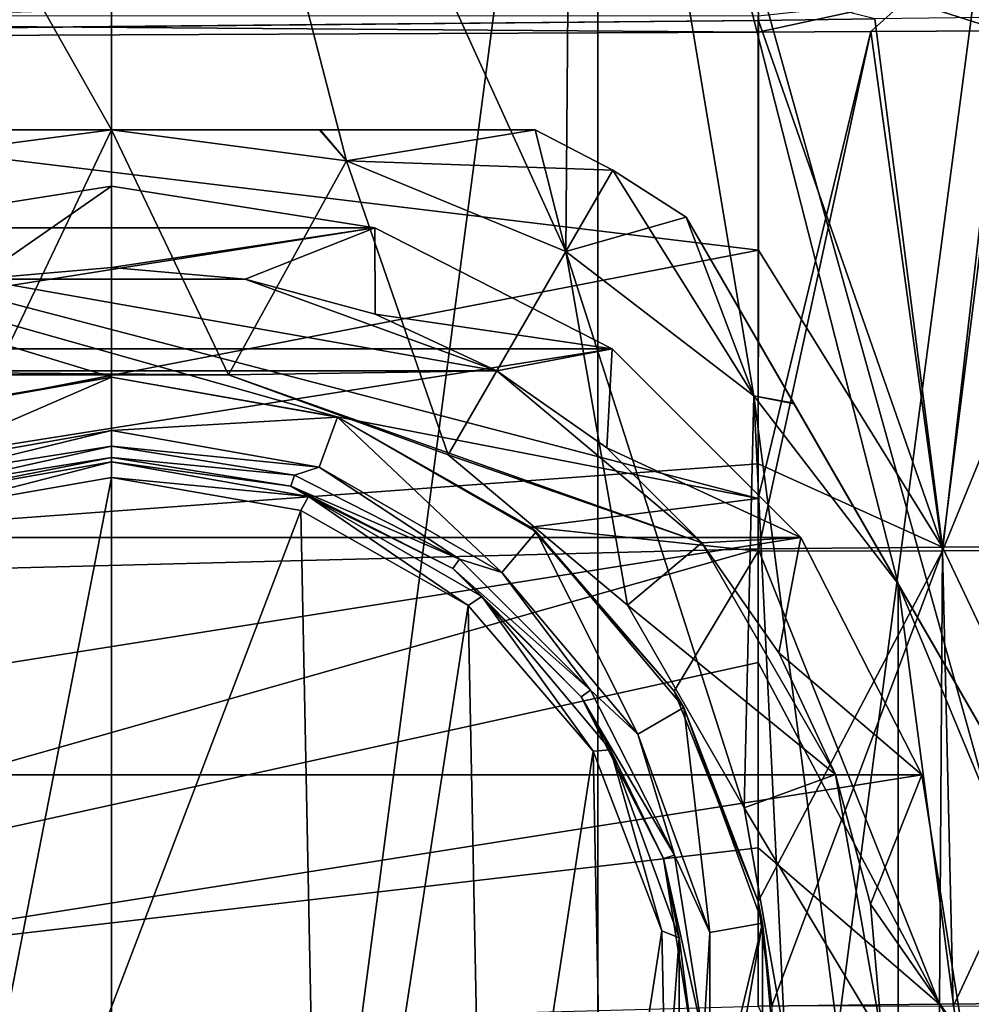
# Model space of a CAD drawing. Header units: millimetres. Extents: x -105 to 105, y -36 to 73.
# Tile 55 of 58: x 74 to 89, y 0 to 16. Entities that reach past the tile are written whole.
import ezdxf

# ---------------------------------------------------------------- set-up
doc = ezdxf.new("R2010")
doc.units = ezdxf.units.MM
doc.header["$LTSCALE"] = 81.481481
for name, color, linetype in [('231', 7, 'CONTINUOUS'), ('232', 7, 'CONTINUOUS'), ('233', 7, 'CONTINUOUS'), ('236', 7, 'CONTINUOUS'), ('237', 7, 'CONTINUOUS'), ('238', 7, 'CONTINUOUS'), ('239', 7, 'CONTINUOUS'), ('240', 7, 'CONTINUOUS'), ('241', 7, 'CONTINUOUS'), ('253', 7, 'CONTINUOUS'), ('254', 7, 'CONTINUOUS'), ('256', 7, 'CONTINUOUS'), ('257', 7, 'CONTINUOUS'), ('258', 7, 'CONTINUOUS'), ('261', 7, 'CONTINUOUS'), ('266', 7, 'CONTINUOUS'), ('267', 7, 'CONTINUOUS'), ('34', 7, 'CONTINUOUS'), ('35', 7, 'CONTINUOUS'), ('36', 7, 'CONTINUOUS'), ('37', 7, 'CONTINUOUS'), ('38', 7, 'CONTINUOUS'), ('56', 7, 'CONTINUOUS'), ('57', 7, 'CONTINUOUS'), ('58', 7, 'CONTINUOUS'), ('59', 7, 'CONTINUOUS'), ('60', 7, 'CONTINUOUS'), ('61', 7, 'CONTINUOUS'), ('62', 7, 'CONTINUOUS'), ('63', 7, 'CONTINUOUS'), ('64', 7, 'CONTINUOUS'), ('65', 7, 'CONTINUOUS'), ('66', 7, 'CONTINUOUS'), ('67', 7, 'CONTINUOUS'), ('71', 7, 'CONTINUOUS')]:
    doc.layers.add(name, color=color, linetype=linetype)

msp = doc.modelspace()

# ---------------------------------------------------------------- linework, layer by layer
at = {"layer": '231', "color": 7, "linetype": 'CONTINUOUS'}
for points in [[(75, 13.797, -68.386), (71.248, 13.303, -68.386), (73.134, 9.883, -68.386), (75, 13.797, -68.386)], [(76.866, 9.883, -68.386), (75, 13.797, -68.386), (73.134, 9.883, -68.386), (76.866, 9.883, -68.386)], [(78.752, 13.303, -68.386), (75, 13.797, -68.386), (76.866, 9.883, -68.386), (78.752, 13.303, -68.386)], [(80.375, 8.606, -68.386), (78.752, 13.303, -68.386), (76.866, 9.883, -68.386), (80.375, 8.606, -68.386)], [(82.25, 11.854, -68.386), (78.752, 13.303, -68.386), (80.375, 8.606, -68.386), (82.25, 11.854, -68.386)], [(83.235, 6.206, -68.386), (82.25, 11.854, -68.386), (80.375, 8.606, -68.386), (83.235, 6.206, -68.386)], [(85.253, 9.549, -68.386), (82.25, 11.854, -68.386), (85.101, 2.974, -68.386), (85.253, 9.549, -68.386)], [(85.101, 2.974, -68.386), (82.25, 11.854, -68.386), (83.235, 6.206, -68.386), (85.101, 2.974, -68.386)], [(85.75, -0.703, -68.386), (85.253, 9.549, -68.386), (85.101, 2.974, -68.386), (85.75, -0.703, -68.386)], [(87.557, 6.547, -68.386), (85.253, 9.549, -68.386), (87.557, -7.953, -68.386), (87.557, 6.547, -68.386)], [(87.557, -7.953, -68.386), (85.253, 9.549, -68.386), (85.75, -0.703, -68.386), (87.557, -7.953, -68.386)], [(89.006, 3.049, -68.386), (87.557, 6.547, -68.386), (89.006, -4.456, -68.386), (89.006, 3.049, -68.386)], [(89.006, -4.456, -68.386), (87.557, 6.547, -68.386), (87.557, -7.953, -68.386), (89.006, -4.456, -68.386)]]:
    msp.add_3dface(points, dxfattribs=at)
at = {"layer": '232', "color": 7, "linetype": 'CONTINUOUS'}
msp.add_3dface([(71.248, 13.303, -68.386), (75, 13.797, -68.386), (71.68, 13.797, -68.701), (71.248, 13.303, -68.386)], dxfattribs=at)
at = {"layer": '233', "color": 7, "linetype": 'CONTINUOUS'}
for points in [[(68.236, 13.797, -69.645), (71.68, 13.797, -68.701), (81.764, 13.797, -69.645), (68.236, 13.797, -69.645)], [(81.764, 13.797, -82.827), (68.236, 13.797, -69.645), (81.764, 13.797, -69.645), (81.764, 13.797, -82.827)], [(68.236, 13.797, -69.645), (81.764, 13.797, -82.827), (68.236, 13.797, -82.827), (68.236, 13.797, -69.645)], [(81.764, 13.797, -82.827), (78.32, 13.797, -83.771), (68.236, 13.797, -82.827), (81.764, 13.797, -82.827)], [(68.236, 13.797, -82.827), (78.32, 13.797, -83.771), (71.669, 13.797, -83.769), (68.236, 13.797, -82.827)], [(78.32, 13.797, -83.771), (75, 13.797, -84.086), (71.669, 13.797, -83.769), (78.32, 13.797, -83.771)], [(71.68, 13.797, -68.701), (75, 13.797, -68.386), (78.331, 13.797, -68.703), (71.68, 13.797, -68.701)], [(81.764, 13.797, -69.645), (71.68, 13.797, -68.701), (78.331, 13.797, -68.703), (81.764, 13.797, -69.645)]]:
    msp.add_3dface(points, dxfattribs=at)
at = {"layer": '236', "color": 7, "linetype": 'CONTINUOUS'}
msp.add_3dface([(71.669, 13.797, -83.769), (75, 13.797, -84.086), (71.247, 13.302, -84.086), (71.669, 13.797, -83.769)], dxfattribs=at)
at = {"layer": '237', "color": 7, "linetype": 'CONTINUOUS'}
for points in [[(75, 13.797, -84.086), (78.32, 13.797, -83.771), (78.753, 13.302, -84.086), (75, 13.797, -84.086)], [(78.32, 13.797, -83.771), (81.764, 13.797, -82.827), (78.753, 13.302, -84.086), (78.32, 13.797, -83.771)], [(81.764, 13.797, -82.827), (83, 13.153, -82.827), (78.753, 13.302, -84.086), (81.764, 13.797, -82.827)], [(78.753, 13.302, -84.086), (83, 13.153, -82.827), (82.25, 11.854, -84.086), (78.753, 13.302, -84.086)], [(83, 13.153, -82.827), (84.175, 12.404, -82.827), (82.25, 11.854, -84.086), (83, 13.153, -82.827)], [(82.25, 11.854, -84.086), (84.175, 12.404, -82.827), (85.253, 9.549, -84.086), (82.25, 11.854, -84.086)], [(84.175, 12.404, -82.827), (85.892, 9.431, -83.769), (85.253, 9.549, -84.086), (84.175, 12.404, -82.827)], [(85.892, 9.431, -83.769), (87.557, 6.547, -84.086), (85.253, 9.549, -84.086), (85.892, 9.431, -83.769)]]:
    msp.add_3dface(points, dxfattribs=at)
at = {"layer": '238', "color": 7, "linetype": 'CONTINUOUS'}
for points in [[(85.892, 9.431, -83.769), (84.175, 12.404, -82.827), (89.217, 3.671, -83.771), (85.892, 9.431, -83.769)], [(89.217, 3.671, -83.771), (84.175, 12.404, -82.827), (90.939, 0.689, -82.827), (89.217, 3.671, -83.771)], [(90.939, 0.689, -82.827), (84.175, 12.404, -82.827), (84.175, 12.404, -69.645), (90.939, 0.689, -82.827)], [(90.939, 0.689, -69.645), (90.939, 0.689, -82.827), (84.175, 12.404, -69.645), (90.939, 0.689, -69.645)], [(85.897, 9.422, -68.701), (90.939, 0.689, -69.645), (84.175, 12.404, -69.645), (85.897, 9.422, -68.701)], [(87.557, 6.547, -84.086), (85.892, 9.431, -83.769), (89.217, 3.671, -83.771), (87.557, 6.547, -84.086)], [(87.557, 6.547, -68.386), (89.223, 3.662, -68.703), (85.897, 9.422, -68.701), (87.557, 6.547, -68.386)], [(89.223, 3.662, -68.703), (90.939, 0.689, -69.645), (85.897, 9.422, -68.701), (89.223, 3.662, -68.703)]]:
    msp.add_3dface(points, dxfattribs=at)
at = {"layer": '239', "color": 7, "linetype": 'CONTINUOUS'}
for points in [[(81.764, 13.797, -82.827), (81.764, 13.797, -69.645), (83, 13.153, -69.645), (81.764, 13.797, -82.827)], [(83, 13.153, -82.827), (81.764, 13.797, -82.827), (83, 13.153, -69.645), (83, 13.153, -82.827)], [(84.175, 12.404, -82.827), (83, 13.153, -82.827), (84.175, 12.404, -69.645), (84.175, 12.404, -82.827)], [(84.175, 12.404, -69.645), (83, 13.153, -82.827), (83, 13.153, -69.645), (84.175, 12.404, -69.645)]]:
    msp.add_3dface(points, dxfattribs=at)
at = {"layer": '240', "color": 7, "linetype": 'CONTINUOUS'}
for points in [[(75, 13.797, -68.386), (78.752, 13.303, -68.386), (78.331, 13.797, -68.703), (75, 13.797, -68.386)], [(78.752, 13.303, -68.386), (81.764, 13.797, -69.645), (78.331, 13.797, -68.703), (78.752, 13.303, -68.386)], [(78.752, 13.303, -68.386), (82.25, 11.854, -68.386), (81.764, 13.797, -69.645), (78.752, 13.303, -68.386)], [(81.764, 13.797, -69.645), (82.25, 11.854, -68.386), (83, 13.153, -69.645), (81.764, 13.797, -69.645)], [(82.25, 11.854, -68.386), (85.253, 9.549, -68.386), (83, 13.153, -69.645), (82.25, 11.854, -68.386)], [(85.253, 9.549, -68.386), (84.175, 12.404, -69.645), (83, 13.153, -69.645), (85.253, 9.549, -68.386)], [(85.253, 9.549, -68.386), (85.897, 9.422, -68.701), (84.175, 12.404, -69.645), (85.253, 9.549, -68.386)], [(85.253, 9.549, -68.386), (87.557, 6.547, -68.386), (85.897, 9.422, -68.701), (85.253, 9.549, -68.386)]]:
    msp.add_3dface(points, dxfattribs=at)
at = {"layer": '241', "color": 7, "linetype": 'CONTINUOUS'}
msp.add_3dface([(87.557, 6.547, -84.086), (89.217, 3.671, -83.771), (89.006, 3.05, -84.086), (87.557, 6.547, -84.086)], dxfattribs=at)
at = {"layer": '253', "color": 7, "linetype": 'CONTINUOUS'}
msp.add_3dface([(87.557, 6.547, -68.386), (89.006, 3.049, -68.386), (89.223, 3.662, -68.703), (87.557, 6.547, -68.386)], dxfattribs=at)
at = {"layer": '254', "color": 7, "linetype": 'CONTINUOUS'}
for points in [[(76.866, 9.883, -68.386), (73.134, 9.883, -68.386), (76.866, 9.883, -71.086), (76.866, 9.883, -68.386)], [(76.866, 9.883, -71.086), (73.134, 9.883, -68.386), (73.134, 9.883, -71.086), (76.866, 9.883, -71.086)], [(80.375, 8.606, -68.386), (76.866, 9.883, -68.386), (80.375, 8.607, -71.086), (80.375, 8.606, -68.386)], [(80.375, 8.607, -71.086), (76.866, 9.883, -68.386), (76.866, 9.883, -71.086), (80.375, 8.607, -71.086)], [(83.235, 6.207, -71.086), (80.375, 8.606, -68.386), (80.375, 8.607, -71.086), (83.235, 6.207, -71.086)], [(83.235, 6.206, -68.386), (80.375, 8.606, -68.386), (83.235, 6.207, -71.086), (83.235, 6.206, -68.386)], [(85.101, 2.974, -71.086), (83.235, 6.206, -68.386), (83.235, 6.207, -71.086), (85.101, 2.974, -71.086)], [(85.101, 2.974, -68.386), (83.235, 6.206, -68.386), (85.101, 2.974, -71.086), (85.101, 2.974, -68.386)], [(85.75, -0.703, -68.386), (85.101, 2.974, -68.386), (85.75, -0.703, -71.086), (85.75, -0.703, -68.386)], [(85.75, -0.703, -71.086), (85.101, 2.974, -68.386), (85.101, 2.974, -71.086), (85.75, -0.703, -71.086)]]:
    msp.add_3dface(points, dxfattribs=at)
at = {"layer": '256', "color": 7, "linetype": 'CONTINUOUS'}
for points in [[(72.864, 11.41, -71.086), (81.15, 9.949, -71.086), (68.85, 9.949, -71.086), (72.864, 11.41, -71.086)], [(77.136, 11.41, -71.086), (81.15, 9.949, -71.086), (72.864, 11.41, -71.086), (77.136, 11.41, -71.086)], [(76.866, 9.883, -71.086), (73.134, 9.883, -71.086), (68.85, 9.949, -71.086), (76.866, 9.883, -71.086)], [(81.15, 9.949, -71.086), (76.866, 9.883, -71.086), (68.85, 9.949, -71.086), (81.15, 9.949, -71.086)], [(84.422, 7.203, -71.086), (76.866, 9.883, -71.086), (81.15, 9.949, -71.086), (84.422, 7.203, -71.086)], [(80.375, 8.607, -71.086), (76.866, 9.883, -71.086), (84.422, 7.203, -71.086), (80.375, 8.607, -71.086)], [(83.235, 6.207, -71.086), (80.375, 8.607, -71.086), (84.422, 7.203, -71.086), (83.235, 6.207, -71.086)], [(86.558, 3.504, -71.086), (83.235, 6.207, -71.086), (84.422, 7.203, -71.086), (86.558, 3.504, -71.086)], [(85.101, 2.974, -71.086), (83.235, 6.207, -71.086), (86.558, 3.504, -71.086), (85.101, 2.974, -71.086)], [(87.3, -0.703, -71.086), (85.101, 2.974, -71.086), (86.558, 3.504, -71.086), (87.3, -0.703, -71.086)], [(85.75, -0.703, -71.086), (85.101, 2.974, -71.086), (87.3, -0.703, -71.086), (85.75, -0.703, -71.086)]]:
    msp.add_3dface(points, dxfattribs=at)
at = {"layer": '257', "color": 7, "linetype": 'CONTINUOUS'}
for points in [[(77.136, 11.41, -71.086), (72.864, 11.41, -71.086), (75, 11.597, -81.834), (77.136, 11.41, -71.086)], [(75, 11.597, -81.834), (72.864, 11.41, -71.086), (72.864, 11.41, -81.834), (75, 11.597, -81.834)], [(77.136, 11.41, -81.834), (77.136, 11.41, -71.086), (75, 11.597, -81.834), (77.136, 11.41, -81.834)], [(81.15, 9.949, -71.086), (77.136, 11.41, -71.086), (79.207, 10.855, -81.834), (81.15, 9.949, -71.086)], [(79.207, 10.855, -81.834), (77.136, 11.41, -71.086), (77.136, 11.41, -81.834), (79.207, 10.855, -81.834)], [(81.15, 9.949, -81.834), (81.15, 9.949, -71.086), (79.207, 10.855, -81.834), (81.15, 9.949, -81.834)], [(84.422, 7.203, -71.086), (81.15, 9.949, -71.086), (82.906, 8.719, -81.834), (84.422, 7.203, -71.086)], [(82.906, 8.719, -81.834), (81.15, 9.949, -71.086), (81.15, 9.949, -81.834), (82.906, 8.719, -81.834)], [(84.422, 7.203, -81.834), (84.422, 7.203, -71.086), (82.906, 8.719, -81.834), (84.422, 7.203, -81.834)], [(86.558, 3.504, -71.086), (84.422, 7.203, -71.086), (85.652, 5.446, -81.834), (86.558, 3.504, -71.086)], [(85.652, 5.446, -81.834), (84.422, 7.203, -71.086), (84.422, 7.203, -81.834), (85.652, 5.446, -81.834)], [(86.558, 3.503, -81.834), (86.558, 3.504, -71.086), (85.652, 5.446, -81.834), (86.558, 3.503, -81.834)], [(87.3, -0.703, -71.086), (86.558, 3.504, -71.086), (87.3, -0.703, -81.834), (87.3, -0.703, -71.086)], [(87.3, -0.703, -81.834), (86.558, 3.504, -71.086), (87.113, 1.432, -81.834), (87.3, -0.703, -81.834)], [(87.113, 1.432, -81.834), (86.558, 3.504, -71.086), (86.558, 3.503, -81.834), (87.113, 1.432, -81.834)]]:
    msp.add_3dface(points, dxfattribs=at)
at = {"layer": '258', "color": 7, "linetype": 'CONTINUOUS'}
for points in [[(75, 12.896, -84.086), (72.864, 11.41, -81.834), (70.797, 12.231, -84.086), (75, 12.896, -84.086)], [(75, 11.597, -81.834), (72.864, 11.41, -81.834), (75, 12.896, -84.086), (75, 11.597, -81.834)], [(79.203, 12.231, -84.086), (75, 11.597, -81.834), (75, 12.896, -84.086), (79.203, 12.231, -84.086)], [(77.136, 11.41, -81.834), (75, 11.597, -81.834), (79.203, 12.231, -84.086), (77.136, 11.41, -81.834)], [(79.207, 10.855, -81.834), (77.136, 11.41, -81.834), (79.203, 12.231, -84.086), (79.207, 10.855, -81.834)], [(82.994, 10.299, -84.086), (79.207, 10.855, -81.834), (79.203, 12.231, -84.086), (82.994, 10.299, -84.086)], [(81.15, 9.949, -81.834), (79.207, 10.855, -81.834), (82.994, 10.299, -84.086), (81.15, 9.949, -81.834)], [(82.906, 8.719, -81.834), (81.15, 9.949, -81.834), (82.994, 10.299, -84.086), (82.906, 8.719, -81.834)], [(86.003, 7.29, -84.086), (82.906, 8.719, -81.834), (82.994, 10.299, -84.086), (86.003, 7.29, -84.086)], [(84.422, 7.203, -81.834), (82.906, 8.719, -81.834), (86.003, 7.29, -84.086), (84.422, 7.203, -81.834)], [(85.652, 5.446, -81.834), (84.422, 7.203, -81.834), (86.003, 7.29, -84.086), (85.652, 5.446, -81.834)], [(87.934, 3.499, -84.086), (85.652, 5.446, -81.834), (86.003, 7.29, -84.086), (87.934, 3.499, -84.086)], [(86.558, 3.503, -81.834), (85.652, 5.446, -81.834), (87.934, 3.499, -84.086), (86.558, 3.503, -81.834)], [(87.113, 1.432, -81.834), (86.558, 3.503, -81.834), (87.934, 3.499, -84.086), (87.113, 1.432, -81.834)], [(88.6, -0.703, -84.086), (87.113, 1.432, -81.834), (87.934, 3.499, -84.086), (88.6, -0.703, -84.086)], [(87.3, -0.703, -81.834), (87.113, 1.432, -81.834), (88.6, -0.703, -84.086), (87.3, -0.703, -81.834)]]:
    msp.add_3dface(points, dxfattribs=at)
at = {"layer": '261', "color": 7, "linetype": 'CONTINUOUS'}
for points in [[(75, 29.297, -103.086), (75, -30.703, -103.086), (67.236, -29.681, -103.086), (75, 29.297, -103.086)], [(67.236, 28.274, -103.086), (75, 29.297, -103.086), (67.236, -29.681, -103.086), (67.236, 28.274, -103.086)], [(82.764, 28.274, -103.086), (75, -30.703, -103.086), (75, 29.297, -103.086), (82.764, 28.274, -103.086)], [(82.764, -29.681, -103.086), (75, -30.703, -103.086), (82.764, 28.274, -103.086), (82.764, -29.681, -103.086)], [(90, 25.277, -103.086), (82.764, -29.681, -103.086), (82.764, 28.274, -103.086), (90, 25.277, -103.086)], [(90, -26.684, -103.086), (82.764, -29.681, -103.086), (90, 25.277, -103.086), (90, -26.684, -103.086)]]:
    msp.add_3dface(points, dxfattribs=at)
at = {"layer": '266', "color": 7, "linetype": 'CONTINUOUS'}
for points in [[(75, 13.797, -84.086), (75, 27.797, -84.086), (67.624, 26.825, -84.086), (75, 13.797, -84.086)], [(75, 13.797, -84.086), (78.753, 13.302, -84.086), (75, 27.797, -84.086), (75, 13.797, -84.086)], [(78.753, 13.302, -84.086), (82.25, 11.854, -84.086), (75, 27.797, -84.086), (78.753, 13.302, -84.086)], [(82.25, 11.854, -84.086), (82.372, 26.827, -84.086), (75, 27.797, -84.086), (82.25, 11.854, -84.086)], [(71.247, 13.302, -84.086), (75, 13.797, -84.086), (67.624, 26.825, -84.086), (71.247, 13.302, -84.086)], [(82.25, 11.854, -84.086), (85.253, 9.549, -84.086), (82.372, 26.827, -84.086), (82.25, 11.854, -84.086)], [(85.253, 9.549, -84.086), (87.557, 6.547, -84.086), (82.372, 26.827, -84.086), (85.253, 9.549, -84.086)], [(87.557, 6.547, -84.086), (89.006, 3.05, -84.086), (82.372, 26.827, -84.086), (87.557, 6.547, -84.086)], [(89.006, 3.05, -84.086), (89.246, 23.981, -84.086), (82.372, 26.827, -84.086), (89.006, 3.05, -84.086)]]:
    msp.add_3dface(points, dxfattribs=at)
at = {"layer": '267', "color": 7, "linetype": 'CONTINUOUS'}
for points in [[(79.203, 12.231, -84.086), (75, 12.896, -84.086), (70.797, 12.231, -84.086), (79.203, 12.231, -84.086)], [(82.994, 10.299, -84.086), (79.203, 12.231, -84.086), (67.006, 10.299, -84.086), (82.994, 10.299, -84.086)], [(79.203, 12.231, -84.086), (70.797, 12.231, -84.086), (67.006, 10.299, -84.086), (79.203, 12.231, -84.086)], [(86.003, 7.29, -84.086), (82.994, 10.299, -84.086), (63.997, 7.29, -84.086), (86.003, 7.29, -84.086)], [(82.994, 10.299, -84.086), (67.006, 10.299, -84.086), (63.997, 7.29, -84.086), (82.994, 10.299, -84.086)], [(87.934, 3.499, -84.086), (86.003, 7.29, -84.086), (62.066, 3.499, -84.086), (87.934, 3.499, -84.086)], [(86.003, 7.29, -84.086), (63.997, 7.29, -84.086), (62.066, 3.499, -84.086), (86.003, 7.29, -84.086)], [(88.6, -0.703, -84.086), (87.934, 3.499, -84.086), (61.4, -0.703, -84.086), (88.6, -0.703, -84.086)], [(87.934, 3.499, -84.086), (62.066, 3.499, -84.086), (61.4, -0.703, -84.086), (87.934, 3.499, -84.086)]]:
    msp.add_3dface(points, dxfattribs=at)
at = {"layer": '34', "color": 7, "linetype": 'CONTINUOUS'}
for points in [[(90.454, 15.887, -67.888), (89.216, 15.378, -68.058), (87.678, 15.869, -67.946), (90.454, 15.887, -67.888)], [(87.678, 15.869, -67.946), (85.322, 15.357, -68.087), (85.32, 15.615, -68.053), (87.678, 15.869, -67.946)], [(87.123, 15.366, -68.084), (85.322, 15.357, -68.087), (87.678, 15.869, -67.946), (87.123, 15.366, -68.084)], [(89.216, 15.378, -68.058), (87.123, 15.366, -68.084), (87.678, 15.869, -67.946), (89.216, 15.378, -68.058)]]:
    msp.add_3dface(points, dxfattribs=at)
at = {"layer": '35', "color": 7, "linetype": 'CONTINUOUS'}
msp.add_3dface([(85.319, 16.043, -36.833), (85.325, 15.543, -36.7), (87.184, 15.568, -36.703), (85.319, 16.043, -36.833)], dxfattribs=at)
at = {"layer": '36', "color": 7, "linetype": 'CONTINUOUS'}
for points in [[(87.184, 15.568, -36.703), (85.325, 15.543, -36.7), (88.266, 7.132, -36.712), (87.184, 15.568, -36.703)], [(89.341, 15.597, -36.732), (87.184, 15.568, -36.703), (88.266, 7.132, -36.712), (89.341, 15.597, -36.732)], [(91.833, 7.159, -36.855), (89.341, 15.597, -36.732), (88.266, 7.132, -36.712), (91.833, 7.159, -36.855)], [(88.266, 7.132, -36.712), (85.325, 15.543, -36.7), (85.325, 11.876, -36.697), (88.266, 7.132, -36.712)], [(85.324, 8.466, -36.695), (88.266, 7.132, -36.712), (85.325, 11.876, -36.697), (85.324, 8.466, -36.695)], [(85.324, 7.106, -36.694), (88.266, 7.132, -36.712), (85.324, 8.466, -36.695), (85.324, 7.106, -36.694)], [(88.266, 7.132, -36.712), (85.324, 7.106, -36.694), (88.216, -0.164, -36.729), (88.266, 7.132, -36.712)], [(88.216, -0.164, -36.729), (85.324, 7.106, -36.694), (85.324, 5.291, -36.693), (88.216, -0.164, -36.729)], [(91.713, -0.13, -36.903), (88.266, 7.132, -36.712), (88.216, -0.164, -36.729), (91.713, -0.13, -36.903)], [(91.833, 7.159, -36.855), (88.266, 7.132, -36.712), (91.713, -0.13, -36.903), (91.833, 7.159, -36.855)], [(85.324, 2.335, -36.695), (88.216, -0.164, -36.729), (85.324, 5.291, -36.693), (85.324, 2.335, -36.695)], [(85.324, -0.193, -36.705), (88.216, -0.164, -36.729), (85.324, 2.335, -36.695), (85.324, -0.193, -36.705)], [(91.713, -0.13, -36.903), (88.216, -0.164, -36.729), (91.567, -6.064, -37.04), (91.713, -0.13, -36.903)], [(88.216, -0.164, -36.729), (85.324, -0.193, -36.705), (88.153, -6.085, -36.836), (88.216, -0.164, -36.729)], [(91.567, -6.064, -37.04), (88.216, -0.164, -36.729), (88.153, -6.085, -36.836), (91.567, -6.064, -37.04)]]:
    msp.add_3dface(points, dxfattribs=at)
at = {"layer": '37', "color": 7, "linetype": 'CONTINUOUS'}
for points in [[(85.322, 15.357, -68.087), (87.123, 15.366, -68.084), (85.322, 7.911, -68.092), (85.322, 15.357, -68.087)], [(85.322, 7.911, -68.092), (87.123, 15.366, -68.084), (85.322, 7.069, -68.092), (85.322, 7.911, -68.092)], [(85.322, 7.069, -68.092), (87.123, 15.366, -68.084), (88.263, 7.077, -68.075), (85.322, 7.069, -68.092)], [(87.123, 15.366, -68.084), (89.216, 15.378, -68.058), (88.263, 7.077, -68.075), (87.123, 15.366, -68.084)], [(89.216, 15.378, -68.058), (91.662, 15.395, -67.968), (88.263, 7.077, -68.075), (89.216, 15.378, -68.058)], [(88.263, 7.077, -68.075), (91.662, 15.395, -67.968), (91.829, 7.104, -67.932), (88.263, 7.077, -68.075)], [(85.322, 7.069, -68.092), (88.263, 7.077, -68.075), (85.322, 1.478, -68.089), (85.322, 7.069, -68.092)], [(85.322, 1.478, -68.089), (88.263, 7.077, -68.075), (85.538, -0.192, -68.081), (85.322, 1.478, -68.089)], [(85.538, -0.192, -68.081), (88.263, 7.077, -68.075), (88.437, -0.202, -68.052), (85.538, -0.192, -68.081)], [(88.263, 7.077, -68.075), (91.829, 7.104, -67.932), (88.437, -0.202, -68.052), (88.263, 7.077, -68.075)], [(88.437, -0.202, -68.052), (91.829, 7.104, -67.932), (91.923, -0.167, -67.865), (88.437, -0.202, -68.052)]]:
    msp.add_3dface(points, dxfattribs=at)
at = {"layer": '38', "color": 7, "linetype": 'CONTINUOUS'}
for points in [[(85.322, 15.357, -68.087), (85.322, 7.911, -68.092), (57.278, 15.239, -68.087), (85.322, 15.357, -68.087)], [(57.278, 15.239, -68.087), (85.322, 7.911, -68.092), (78.602, 9.212, -68.09), (57.278, 15.239, -68.087)], [(71.567, 9.272, -68.089), (57.278, 15.239, -68.087), (75, 9.847, -68.09), (71.567, 9.272, -68.089)], [(75, 9.847, -68.09), (57.278, 15.239, -68.087), (78.602, 9.212, -68.09), (75, 9.847, -68.09)], [(78.602, 9.212, -68.09), (85.322, 7.911, -68.092), (81.692, 7.452, -68.092), (78.602, 9.212, -68.09)], [(85.322, 7.911, -68.092), (85.322, 7.069, -68.092), (81.692, 7.452, -68.092), (85.322, 7.911, -68.092)], [(81.692, 7.452, -68.092), (85.322, 7.069, -68.092), (83.98, 4.833, -68.093), (81.692, 7.452, -68.092)], [(85.322, 7.069, -68.092), (85.322, 1.478, -68.089), (83.98, 4.833, -68.093), (85.322, 7.069, -68.092)]]:
    msp.add_3dface(points, dxfattribs=at)
at = {"layer": '56', "color": 7, "linetype": 'CONTINUOUS'}
for points in [[(85.325, 11.876, -36.697), (85.325, 15.543, -36.7), (57.106, 15.283, -36.699), (85.325, 11.876, -36.697)], [(57.106, 15.283, -36.699), (85.325, 15.543, -36.7), (61.431, 15.313, -36.699), (57.106, 15.283, -36.699)], [(56.912, 6.377, -36.701), (85.325, 11.876, -36.697), (57.106, 15.283, -36.699), (56.912, 6.377, -36.701)], [(85.324, 8.466, -36.695), (85.325, 11.876, -36.697), (56.912, 6.377, -36.701), (85.324, 8.466, -36.695)], [(85.324, 7.106, -36.694), (85.324, 8.466, -36.695), (56.912, 6.377, -36.701), (85.324, 7.106, -36.694)], [(85.324, 5.291, -36.693), (85.324, 7.106, -36.694), (56.912, -0.967, -36.721), (85.324, 5.291, -36.693)], [(56.912, -0.967, -36.721), (85.324, 7.106, -36.694), (56.912, 6.377, -36.701), (56.912, -0.967, -36.721)], [(85.324, 2.335, -36.695), (85.324, 5.291, -36.693), (56.912, -0.967, -36.721), (85.324, 2.335, -36.695)], [(85.324, -0.193, -36.705), (85.324, 2.335, -36.695), (56.912, -0.967, -36.721), (85.324, -0.193, -36.705)]]:
    msp.add_3dface(points, dxfattribs=at)
at = {"layer": '57', "color": 7, "linetype": 'CONTINUOUS'}
for points in [[(34.901, 15.703, -36.836), (34.903, 15.2, -36.7), (85.319, 16.043, -36.833), (34.901, 15.703, -36.836)], [(85.319, 16.043, -36.833), (34.903, 15.2, -36.7), (61.431, 15.313, -36.699), (85.319, 16.043, -36.833)], [(85.325, 15.543, -36.7), (85.319, 16.043, -36.833), (61.431, 15.313, -36.699), (85.325, 15.543, -36.7)]]:
    msp.add_3dface(points, dxfattribs=at)
at = {"layer": '58', "color": 7, "linetype": 'CONTINUOUS'}
for points in [[(75, 9.847, -68.09), (78.602, 9.212, -68.09), (75, 9.847, -67.586), (75, 9.847, -68.09)], [(75, 9.847, -67.586), (78.602, 9.212, -68.09), (78.609, 9.21, -67.586), (75, 9.847, -67.586)], [(78.602, 9.212, -68.09), (81.692, 7.452, -68.092), (78.609, 9.21, -67.586), (78.602, 9.212, -68.09)], [(78.609, 9.21, -67.586), (81.692, 7.452, -68.092), (81.781, 7.378, -67.586), (78.609, 9.21, -67.586)], [(81.692, 7.452, -68.092), (83.98, 4.833, -68.093), (81.781, 7.378, -67.586), (81.692, 7.452, -68.092)], [(81.781, 7.378, -67.586), (83.98, 4.833, -68.093), (84.137, 4.571, -67.586), (81.781, 7.378, -67.586)], [(83.98, 4.833, -68.093), (85.322, 1.478, -68.089), (84.137, 4.571, -67.586), (83.98, 4.833, -68.093)], [(84.137, 4.571, -67.586), (85.322, 1.478, -68.089), (85.39, 1.129, -67.586), (84.137, 4.571, -67.586)], [(85.322, 1.478, -68.089), (85.538, -0.192, -68.081), (85.39, 1.129, -67.586), (85.322, 1.478, -68.089)], [(85.538, -0.192, -68.081), (85.55, -0.622, -68.079), (85.39, 1.129, -67.586), (85.538, -0.192, -68.081)], [(85.39, 1.129, -67.586), (85.55, -0.622, -68.079), (85.39, -2.536, -67.586), (85.39, 1.129, -67.586)]]:
    msp.add_3dface(points, dxfattribs=at)
at = {"layer": '59', "color": 7, "linetype": 'CONTINUOUS'}
for points in [[(71.567, 9.272, -68.089), (75, 9.847, -68.09), (71.392, 9.21, -67.586), (71.567, 9.272, -68.089)], [(75, 9.847, -68.09), (75, 9.847, -67.586), (71.392, 9.21, -67.586), (75, 9.847, -68.09)]]:
    msp.add_3dface(points, dxfattribs=at)
at = {"layer": '60', "color": 7, "linetype": 'CONTINUOUS'}
for points in [[(71.392, 9.21, -67.586), (75, 9.847, -67.586), (71.687, 8.413, -67.586), (71.392, 9.21, -67.586)], [(71.687, 8.413, -67.586), (75, 9.847, -67.586), (75, 8.997, -67.586), (71.687, 8.413, -67.586)], [(75, 9.847, -67.586), (78.609, 9.21, -67.586), (75, 8.997, -67.586), (75, 9.847, -67.586)], [(75, 8.997, -67.586), (78.609, 9.21, -67.586), (78.313, 8.413, -67.586), (75, 8.997, -67.586)], [(78.313, 8.413, -67.586), (78.609, 9.21, -67.586), (81.232, 6.73, -67.586), (78.313, 8.413, -67.586)], [(78.609, 9.21, -67.586), (81.781, 7.378, -67.586), (81.232, 6.73, -67.586), (78.609, 9.21, -67.586)], [(81.232, 6.73, -67.586), (81.781, 7.378, -67.586), (83.4, 4.148, -67.586), (81.232, 6.73, -67.586)], [(81.781, 7.378, -67.586), (84.137, 4.571, -67.586), (83.4, 4.148, -67.586), (81.781, 7.378, -67.586)], [(83.4, 4.148, -67.586), (84.137, 4.571, -67.586), (84.552, 0.982, -67.586), (83.4, 4.148, -67.586)], [(84.137, 4.571, -67.586), (85.39, 1.129, -67.586), (84.552, 0.982, -67.586), (84.137, 4.571, -67.586)], [(85.39, 1.129, -67.586), (85.39, -2.536, -67.586), (84.137, -5.978, -67.586), (85.39, 1.129, -67.586)], [(85.39, 1.129, -67.586), (84.137, -5.978, -67.586), (84.552, -2.389, -67.586), (85.39, 1.129, -67.586)], [(84.552, 0.982, -67.586), (85.39, 1.129, -67.586), (84.552, -2.389, -67.586), (84.552, 0.982, -67.586)]]:
    msp.add_3dface(points, dxfattribs=at)
at = {"layer": '61', "color": 7, "linetype": 'CONTINUOUS'}
for points in [[(71.687, 8.413, -67.586), (75, 8.997, -67.586), (72.08, 8.284, -67.519), (71.687, 8.413, -67.586)], [(72.08, 8.284, -67.519), (75, 8.997, -67.586), (75, 8.747, -67.519), (72.08, 8.284, -67.519)], [(72.08, 8.284, -67.519), (75, 8.747, -67.519), (72.136, 8.11, -67.336), (72.08, 8.284, -67.519)], [(72.136, 8.11, -67.336), (75, 8.747, -67.519), (75, 8.563, -67.336), (72.136, 8.11, -67.336)], [(72.136, 8.11, -67.336), (75, 8.563, -67.336), (71.853, 7.942, -67.086), (72.136, 8.11, -67.336)], [(71.853, 7.942, -67.086), (75, 8.563, -67.336), (75, 8.497, -67.086), (71.853, 7.942, -67.086)]]:
    msp.add_3dface(points, dxfattribs=at)
at = {"layer": '62', "color": 7, "linetype": 'CONTINUOUS'}
for points in [[(75, 8.997, -67.586), (78.313, 8.413, -67.586), (75, 8.747, -67.519), (75, 8.997, -67.586)], [(75, 8.747, -67.519), (78.313, 8.413, -67.586), (77.92, 8.284, -67.519), (75, 8.747, -67.519)], [(75, 8.563, -67.336), (75, 8.747, -67.519), (77.92, 8.284, -67.519), (75, 8.563, -67.336)], [(75, 8.497, -67.086), (75, 8.563, -67.336), (77.864, 8.11, -67.336), (75, 8.497, -67.086)], [(75, 8.563, -67.336), (77.92, 8.284, -67.519), (77.864, 8.11, -67.336), (75, 8.563, -67.336)], [(75, 8.497, -67.086), (77.864, 8.11, -67.336), (78.147, 7.942, -67.086), (75, 8.497, -67.086)], [(77.92, 8.284, -67.519), (78.313, 8.413, -67.586), (80.555, 6.942, -67.519), (77.92, 8.284, -67.519)], [(78.313, 8.413, -67.586), (81.232, 6.73, -67.586), (80.555, 6.942, -67.519), (78.313, 8.413, -67.586)], [(77.92, 8.284, -67.519), (80.555, 6.942, -67.519), (77.864, 8.11, -67.336), (77.92, 8.284, -67.519)], [(77.864, 8.11, -67.336), (80.555, 6.942, -67.519), (80.447, 6.794, -67.336), (77.864, 8.11, -67.336)], [(77.864, 8.11, -67.336), (80.447, 6.794, -67.336), (78.147, 7.942, -67.086), (77.864, 8.11, -67.336)], [(78.147, 7.942, -67.086), (80.447, 6.794, -67.336), (80.914, 6.344, -67.086), (78.147, 7.942, -67.086)], [(80.555, 6.942, -67.519), (82.645, 4.851, -67.519), (80.447, 6.794, -67.336), (80.555, 6.942, -67.519)], [(80.555, 6.942, -67.519), (81.232, 6.73, -67.586), (82.645, 4.851, -67.519), (80.555, 6.942, -67.519)], [(80.447, 6.794, -67.336), (82.645, 4.851, -67.519), (82.497, 4.743, -67.336), (80.447, 6.794, -67.336)], [(80.447, 6.794, -67.336), (82.497, 4.743, -67.336), (80.914, 6.344, -67.086), (80.447, 6.794, -67.336)], [(81.232, 6.73, -67.586), (83.4, 4.148, -67.586), (82.645, 4.851, -67.519), (81.232, 6.73, -67.586)], [(80.914, 6.344, -67.086), (82.497, 4.743, -67.336), (82.967, 3.897, -67.086), (80.914, 6.344, -67.086)], [(82.645, 4.851, -67.519), (83.987, 2.217, -67.519), (82.497, 4.743, -67.336), (82.645, 4.851, -67.519)], [(82.497, 4.743, -67.336), (83.987, 2.217, -67.519), (83.813, 2.16, -67.336), (82.497, 4.743, -67.336)], [(82.497, 4.743, -67.336), (83.813, 2.16, -67.336), (82.967, 3.897, -67.086), (82.497, 4.743, -67.336)], [(82.645, 4.851, -67.519), (83.4, 4.148, -67.586), (83.987, 2.217, -67.519), (82.645, 4.851, -67.519)], [(83.4, 4.148, -67.586), (84.552, 0.982, -67.586), (83.987, 2.217, -67.519), (83.4, 4.148, -67.586)], [(82.967, 3.897, -67.086), (83.813, 2.16, -67.336), (84.06, 0.894, -67.086), (82.967, 3.897, -67.086)], [(83.987, 2.217, -67.519), (84.45, -0.703, -67.519), (83.813, 2.16, -67.336), (83.987, 2.217, -67.519)], [(83.987, 2.217, -67.519), (84.552, 0.982, -67.586), (84.45, -0.703, -67.519), (83.987, 2.217, -67.519)], [(83.813, 2.16, -67.336), (84.45, -0.703, -67.519), (84.267, -0.703, -67.336), (83.813, 2.16, -67.336)], [(83.813, 2.16, -67.336), (84.267, -0.703, -67.336), (84.06, 0.894, -67.086), (83.813, 2.16, -67.336)], [(84.552, 0.982, -67.586), (84.552, -2.389, -67.586), (84.45, -0.703, -67.519), (84.552, 0.982, -67.586)], [(84.06, 0.894, -67.086), (84.267, -0.703, -67.336), (84.06, -2.301, -67.086), (84.06, 0.894, -67.086)]]:
    msp.add_3dface(points, dxfattribs=at)
at = {"layer": '63', "color": 7, "linetype": 'CONTINUOUS'}
for points in [[(75, 8.497, -67.086), (78.147, 7.942, -67.086), (75, 8.497, -65.586), (75, 8.497, -67.086)], [(75, 8.497, -65.586), (78.147, 7.942, -67.086), (78.147, 7.942, -65.586), (75, 8.497, -65.586)], [(78.147, 7.942, -67.086), (80.914, 6.344, -67.086), (78.147, 7.942, -65.586), (78.147, 7.942, -67.086)], [(78.147, 7.942, -65.586), (80.914, 6.344, -67.086), (80.914, 6.344, -65.586), (78.147, 7.942, -65.586)], [(80.914, 6.344, -67.086), (82.967, 3.897, -67.086), (80.914, 6.344, -65.586), (80.914, 6.344, -67.086)], [(80.914, 6.344, -65.586), (82.967, 3.897, -67.086), (82.967, 3.896, -65.586), (80.914, 6.344, -65.586)], [(82.967, 3.897, -67.086), (84.06, 0.894, -67.086), (82.967, 3.896, -65.586), (82.967, 3.897, -67.086)], [(82.967, 3.896, -65.586), (84.06, 0.894, -67.086), (84.06, 0.894, -65.586), (82.967, 3.896, -65.586)], [(84.06, 0.894, -67.086), (84.06, -2.301, -67.086), (84.06, 0.894, -65.586), (84.06, 0.894, -67.086)], [(84.06, 0.894, -65.586), (84.06, -2.301, -67.086), (84.06, -2.301, -65.586), (84.06, 0.894, -65.586)]]:
    msp.add_3dface(points, dxfattribs=at)
at = {"layer": '64', "color": 7, "linetype": 'CONTINUOUS'}
for points in [[(71.853, 7.942, -67.086), (75, 8.497, -67.086), (71.853, 7.942, -65.586), (71.853, 7.942, -67.086)], [(75, 8.497, -67.086), (75, 8.497, -65.586), (71.853, 7.942, -65.586), (75, 8.497, -67.086)]]:
    msp.add_3dface(points, dxfattribs=at)
at = {"layer": '65', "color": 7, "linetype": 'CONTINUOUS'}
for points in [[(71.853, 7.942, -65.586), (75, 8.497, -65.586), (71.976, 7.72, -65.335), (71.853, 7.942, -65.586)], [(75, 8.497, -65.586), (75, 8.246, -65.335), (71.976, 7.72, -65.335), (75, 8.497, -65.586)]]:
    msp.add_3dface(points, dxfattribs=at)
at = {"layer": '66', "color": 7, "linetype": 'CONTINUOUS'}
for points in [[(75, 8.246, -65.335), (71.644, -9, -65.335), (71.976, 7.72, -65.335), (75, 8.246, -65.335)], [(71.644, -9, -65.335), (75, 8.246, -65.335), (78.024, 7.72, -65.335), (71.644, -9, -65.335)], [(78.356, -9, -65.335), (71.644, -9, -65.335), (78.024, 7.72, -65.335), (78.356, -9, -65.335)], [(80.692, 6.203, -65.335), (78.356, -9, -65.335), (78.024, 7.72, -65.335), (80.692, 6.203, -65.335)], [(80.962, -7.378, -65.335), (78.356, -9, -65.335), (80.692, 6.203, -65.335), (80.962, -7.378, -65.335)], [(82.69, 3.874, -65.335), (80.962, -7.378, -65.335), (80.692, 6.203, -65.335), (82.69, 3.874, -65.335)], [(82.866, -4.971, -65.335), (80.962, -7.378, -65.335), (82.69, 3.874, -65.335), (82.866, -4.971, -65.335)], [(83.785, 1.006, -65.335), (82.866, -4.971, -65.335), (82.69, 3.874, -65.335), (83.785, 1.006, -65.335)], [(83.846, -2.063, -65.335), (82.866, -4.971, -65.335), (83.785, 1.006, -65.335), (83.846, -2.063, -65.335)]]:
    msp.add_3dface(points, dxfattribs=at)
at = {"layer": '67', "color": 7, "linetype": 'CONTINUOUS'}
for points in [[(75, 8.497, -65.586), (78.147, 7.942, -65.586), (75, 8.246, -65.335), (75, 8.497, -65.586)], [(75, 8.246, -65.335), (78.147, 7.942, -65.586), (78.024, 7.72, -65.335), (75, 8.246, -65.335)], [(78.147, 7.942, -65.586), (80.692, 6.203, -65.335), (78.024, 7.72, -65.335), (78.147, 7.942, -65.586)], [(78.147, 7.942, -65.586), (80.914, 6.344, -65.586), (80.692, 6.203, -65.335), (78.147, 7.942, -65.586)], [(80.914, 6.344, -65.586), (82.69, 3.874, -65.335), (80.692, 6.203, -65.335), (80.914, 6.344, -65.586)], [(80.914, 6.344, -65.586), (82.967, 3.896, -65.586), (82.69, 3.874, -65.335), (80.914, 6.344, -65.586)], [(82.967, 3.896, -65.586), (83.785, 1.006, -65.335), (82.69, 3.874, -65.335), (82.967, 3.896, -65.586)], [(82.967, 3.896, -65.586), (84.06, 0.894, -65.586), (83.785, 1.006, -65.335), (82.967, 3.896, -65.586)], [(84.06, 0.894, -65.586), (83.846, -2.063, -65.335), (83.785, 1.006, -65.335), (84.06, 0.894, -65.586)], [(84.06, 0.894, -65.586), (84.06, -2.301, -65.586), (83.846, -2.063, -65.335), (84.06, 0.894, -65.586)]]:
    msp.add_3dface(points, dxfattribs=at)
at = {"layer": '71', "color": 7, "linetype": 'CONTINUOUS'}
for points in [[(85.32, 15.615, -68.053), (85.322, 15.357, -68.087), (48.628, 15.63, -68.022), (85.32, 15.615, -68.053)], [(85.322, 15.357, -68.087), (57.278, 15.239, -68.087), (48.628, 15.63, -68.022), (85.322, 15.357, -68.087)]]:
    msp.add_3dface(points, dxfattribs=at)

doc.saveas('drawing.dxf')
